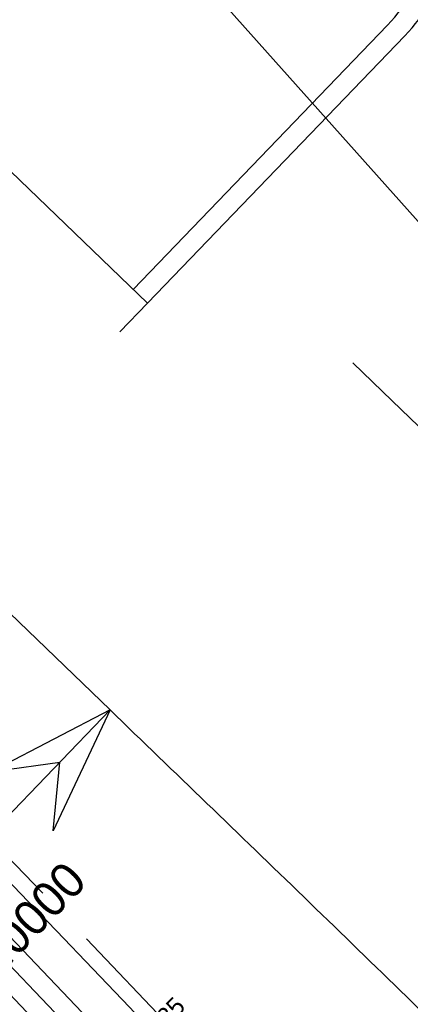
# Model space of a CAD drawing. Header units: metres. Extents: x 3458045 to 3462392, y 5482308 to 5484762.
# Tile 165 of 256: x 3459683 to 3459693, y 5483688 to 5483713. Entities that reach past the tile are written whole.
import ezdxf
from ezdxf.enums import TextEntityAlignment as Align

# ---------------------------------------------------------------- set-up
doc = ezdxf.new("R2010")
doc.units = ezdxf.units.M
for name, pattern in [('AUSGEZOGEN', [2, 1, 1]), ('VERDECKT', [9.525, 6.35, -3.175]), ('VERDECKT2', [4.7625, 3.175, -1.5875])]:
    doc.linetypes.add(name, pattern=pattern)
doc.layers.get('0').update_dxf_attribs({"linetype": 'CONTINUOUS'})
for name, color, linetype in [('SP_ACHSE_6731', 7, 'CONTINUOUS'), ('SP_ACHSE_8521', 7, 'CONTINUOUS'), ('SP_ACHSE_8901', 7, 'CONTINUOUS'), ('SP_ACHSE_8911', 7, 'CONTINUOUS'), ('SP_AXIS', 7, 'CONTINUOUS'), ('SP_BW5xx-BrückenB44', 7, 'CONTINUOUS'), ('SP_BW5xx-StwRheinuferstraße', 7, 'CONTINUOUS'), ('SP_BW5xx-SÜRheinuferstraße', 7, 'CONTINUOUS'), ('SP_StadtbahnFluchtweg', 1, 'CONTINUOUS'), ('SP_Trogwand_L7+8', 2, 'CONTINUOUS'), ('SP_Tunnelwand_L7+8', 2, 'VERDECKT2'), ('SP_Vb_Planung', 10, 'CONTINUOUS'), ('SP_VERM', 1, 'CONTINUOUS'), ('SP_VERM-VA-B44', 150, 'CONTINUOUS'), ('T__AXIS', 3, 'CONTINUOUS')]:
    doc.layers.add(name, color=color, linetype=linetype)
doc.styles.add('K_ISOCP', font='k_isocp.shx')
doc.linetypes.add('EISENBAHN', pattern='A,0.15,[130,ltypeshp.shx,S=0.25,R=0,X=0,Y=0],0.15', length=0.3)

# ---------------------------------------------------------------- blocks, each defined once
blk = doc.blocks.new('kmr_li')
at = {"color": 1, "linetype": 'Continuous'}
blk.add_line((0, 0), (0, 3.5714), dxfattribs=at)
at = {"color": 1}
for p, q in [((0, 0), (-0.3062, 0.9075)), ((-0.3062, 0.9075), (0, 0.5188)), ((0, 0), (0.3062, 0.9075)), ((0.3062, 0.9075), (0, 0.5188))]:
    blk.add_line(p, q, dxfattribs=at)
at = {"color": 1, "linetype": 'Continuous', "style": 'K_ISOCP'}
blk.add_attdef('STATION', text='', height=1, rotation=270.00006, dxfattribs=at).set_placement((0, 4.404), align=Align.MIDDLE_RIGHT)
blk.add_attdef('PARAOL', text='', height=1, rotation=270.00006, dxfattribs=at).set_placement((0.5, 1), align=Align.BOTTOM_RIGHT)
blk.add_attdef('PARAUL', text='', height=1, rotation=270.00006, dxfattribs=at).set_placement((-0.5, 1), align=Align.TOP_RIGHT)

msp = doc.modelspace()

# ---------------------------------------------------------------- linework, layer by layer
at = {"layer": 'SP_ACHSE_6731'}
msp.add_lwpolyline([(3459881.431, 5483781.605), (3459775.3544, 5483717.6418, 0.0006868), (3459770.5464, 5483714.7367, 0.0020604), (3459765.7545, 5483711.8051, 0.003434), (3459760.995, 5483708.8211, 0.0048076), (3459756.2855, 5483705.7591, 0.0001835), (3459756.13, 5483705.6556, 0.0917105), (3459689.9388, 5483641.4448, 0.005897), (3459686.9574, 5483637.1459, 0.0073719), (3459684.0911, 5483632.7695, 0.0088469), (3459681.3683, 5483628.3025, 0.0103219), (3459678.8188, 5483623.7345, 0.011797), (3459676.4739, 5483619.0584, 0.0045035), (3459675.7031, 5483617.3858, 0.2228231), (3459677.0437, 5483532.3132, 0.0025401)], format="xyb", dxfattribs=at)
at = {"layer": 'SP_ACHSE_8521'}
msp.add_lwpolyline([(3459667.116, 5483524.3467, -0.2255197), (3459663.8072, 5483620.7334, -0.0051343), (3459664.7675, 5483622.8858, -0.011674), (3459667.3044, 5483628.0892, -0.0103411), (3459670.0679, 5483633.176, -0.0090081), (3459673.0262, 5483638.1522, -0.0076752), (3459676.1489, 5483643.027, -0.0063424), (3459679.407, 5483647.8124, -0.0936983), (3459747.1614, 5483714.0324, -0.0004892), (3459747.5816, 5483714.3114, -0.0047607), (3459752.3417, 5483717.3973, -0.0034005), (3459757.1515, 5483720.4051, -0.0020403), (3459761.9938, 5483723.3604, -0.0006801), (3459766.8521, 5483726.2893), (3459833.8685, 5483766.6082)], format="xyb", dxfattribs=at)
at = {"layer": 'SP_ACHSE_8901'}
msp.add_lwpolyline([(3459478.4179, 5483881.5975), (3459663.5917, 5483703.287, -0.0763528), (3459773.4733, 5483559.3038, -0.0026415)], format="xyb", dxfattribs=at)
at = {"layer": 'SP_ACHSE_8911'}
msp.add_lwpolyline([(3459777.2173, 5483559.7474, 0.0769413), (3459666.0197, 5483705.8087), (3459480.8452, 5483884.1198, 0.0146052)], format="xyb", dxfattribs=at)
at = {"layer": 'SP_AXIS'}
for points in [[(3459777.2173, 5483559.7474, 0.0769413), (3459666.0197, 5483705.8087), (3459480.8452, 5483884.1198, 0.0146052)], [(3459478.4179, 5483881.5975), (3459663.5917, 5483703.287, -0.0763528), (3459773.4733, 5483559.3038, -0.0026415)], [(3459769.2766, 5483584.2553, -0.0008234), (3459761.9942, 5483596.2792, -0.0002745), (3459754.7382, 5483608.319, 0.0005709), (3459751.2476, 5483614.1058, 0.0017127), (3459747.7306, 5483619.8765, 0.0028544), (3459744.1611, 5483625.6149, 0.0039962), (3459740.5133, 5483631.3038, 0.0047547), (3459737.0195, 5483636.5476, 0.0377955), (3459708.7845, 5483671.9589, 0.0047547), (3459704.4503, 5483676.5326, 0.0039962), (3459699.7165, 5483681.3556, 0.0028544), (3459694.917, 5483686.1133, 0.0017127), (3459690.0743, 5483690.827, 0.0005709), (3459685.2101, 5483695.5185), (3459504.9574, 5483869.1071, 0.0004357)], [(3459881.431, 5483781.605), (3459775.3544, 5483717.6418, 0.0006868), (3459770.5464, 5483714.7367, 0.0020604), (3459765.7545, 5483711.8051, 0.003434), (3459760.995, 5483708.8211, 0.0048076), (3459756.2855, 5483705.7591, 0.0001835), (3459756.13, 5483705.6556, 0.0917105), (3459689.9388, 5483641.4448, 0.005897), (3459686.9574, 5483637.1459, 0.0073719), (3459684.0911, 5483632.7695, 0.0088469), (3459681.3683, 5483628.3025, 0.0103219), (3459678.8188, 5483623.7345, 0.011797), (3459676.4739, 5483619.0584, 0.0045035), (3459675.7031, 5483617.3858, 0.2228231), (3459677.0437, 5483532.3132, 0.0025401)], [(3459667.116, 5483524.3467, -0.2255197), (3459663.8072, 5483620.7334, -0.0051343), (3459664.7675, 5483622.8858, -0.011674), (3459667.3044, 5483628.0892, -0.0103411), (3459670.0679, 5483633.176, -0.0090081), (3459673.0262, 5483638.1522, -0.0076752), (3459676.1489, 5483643.027, -0.0063424), (3459679.407, 5483647.8124, -0.0936983), (3459747.1614, 5483714.0324, -0.0004892), (3459747.5816, 5483714.3114, -0.0047607), (3459752.3417, 5483717.3973, -0.0034005), (3459757.1515, 5483720.4051, -0.0020403), (3459761.9938, 5483723.3604, -0.0006801), (3459766.8521, 5483726.2893), (3459833.8685, 5483766.6082)]]:
    msp.add_lwpolyline(points, format="xyb", dxfattribs=at)
at = {"layer": 'SP_BW5xx-BrückenB44', "color": 40}
msp.add_lwpolyline([(3459727.3223, 5483657.2027), (3459734.6895, 5483661.7593), (3459726.7799, 5483674.5042), (3459718.9094, 5483687.2732), (3459710.2263, 5483699.9582), (3459701.4903, 5483712.1543), (3459691.4426, 5483723.8012), (3459680.3652, 5483734.5497), (3459668.375, 5483744.3516), (3459662.4435, 5483736.6838), (3459673.7676, 5483727.6016), (3459684.261, 5483717.5004), (3459694.001, 5483706.5986), (3459703.0788, 5483694.6146), (3459711.2625, 5483682.5436), (3459719.236, 5483669.775), (3459727.3223, 5483657.2027)], close=True, dxfattribs=at)
at = {"layer": 'SP_BW5xx-BrückenB44', "color": 96, "linetype": 'AUSGEZOGEN'}
for points in [[(3459686.1473, 5483705.7225), (3459692.6112, 5483712.4346, 0.1082455), (3459693.7314, 5483714.2578), (3459699.1574, 5483729.8311)], [(3459685.7871, 5483706.0693), (3459692.1751, 5483712.7025, 0.1082455), (3459693.2952, 5483714.5257), (3459693.2952, 5483714.5257)]]:
    msp.add_lwpolyline(points, format="xyb", dxfattribs=at)
at = {"layer": 'SP_BW5xx-BrückenB44', "color": 96, "linetype": 'VERDECKT', "lineweight": 13, "ltscale": 2, "flags": 128}
for points in [[(3459662.4661, 5483617.5053, -0.0077788), (3459663.8072, 5483620.7334, -0.0051343), (3459664.7675, 5483622.8858, -0.011674), (3459667.3044, 5483628.0892, -0.0103411), (3459670.0679, 5483633.176, -0.0090081), (3459673.0262, 5483638.1522, -0.0076752), (3459676.1489, 5483643.027, -0.0063424), (3459679.407, 5483647.8124, -0.0936983), (3459747.1614, 5483714.0324, -0.0004892), (3459747.5816, 5483714.3114, -0.0047607), (3459752.3417, 5483717.3973, -0.0034005), (3459757.1515, 5483720.4051, -0.0020403), (3459761.9938, 5483723.3604, -0.0006801), (3459766.8521, 5483726.2893), (3459767.293, 5483726.5545)], [(3459665.4795, 5483616.2878, -0.007822), (3459666.7888, 5483619.44, -0.0051343), (3459667.7218, 5483621.5313, -0.011674), (3459670.1917, 5483626.5972, -0.0103411), (3459672.891, 5483631.5659, -0.0090081), (3459675.7894, 5483636.4414, -0.0076752), (3459678.8583, 5483641.2321, -0.0063424), (3459682.07, 5483645.9494, -0.0936983), (3459748.9617, 5483711.3266, -0.0004892), (3459749.3767, 5483711.6021, -0.0047607), (3459754.0836, 5483714.6535, -0.0034005), (3459758.8559, 5483717.6379, -0.0020403), (3459763.6756, 5483720.5793, -0.0006801), (3459768.5263, 5483723.5037), (3459769.1481, 5483723.8778)]]:
    msp.add_lwpolyline(points, format="xyb", dxfattribs=at)
at = {"layer": 'SP_BW5xx-BrückenB44', "color": 96}
for points in [[(3459664.1798, 5483617.514, -0.0063324), (3459665.2636, 5483620.1016, -0.0051343), (3459666.2106, 5483622.2242, -0.011674), (3459668.7147, 5483627.3604, -0.0103411), (3459671.4469, 5483632.3895, -0.0090081), (3459674.3759, 5483637.3165, -0.0076752), (3459677.4723, 5483642.1503, -0.0063424), (3459680.7078, 5483646.9024, -0.0936983), (3459748.0408, 5483712.7108, -0.0004892), (3459748.4584, 5483712.988, -0.0047607), (3459753.1925, 5483716.0571, -0.0034005), (3459757.9841, 5483719.0534, -0.0020403), (3459762.8153, 5483722.0019, -0.0006412), (3459767.392, 5483724.7615)], [(3459668.7247, 5483614.9767, -0.0078715), (3459669.9997, 5483618.0471, -0.0051343), (3459670.9033, 5483620.0725, -0.011674), (3459673.301, 5483624.9903, -0.0103411), (3459675.9312, 5483629.8318, -0.0090081), (3459678.7652, 5483634.5989, -0.0076752), (3459681.7761, 5483639.2992, -0.0063424), (3459684.9379, 5483643.9431, -0.0936983), (3459750.9005, 5483708.4127, -0.0004892), (3459751.3098, 5483708.6844, -0.0047607), (3459755.9594, 5483711.6987, -0.0034005), (3459760.6914, 5483714.6578, -0.0020403), (3459765.4867, 5483717.5844, -0.0006801), (3459770.3293, 5483720.5038), (3459771.1459, 5483720.9951)], [(3459659.9511, 5483618.5214, -0.0077448), (3459661.3188, 5483621.8129, -0.0051343), (3459662.3019, 5483624.0164, -0.011674), (3459664.8947, 5483629.3345, -0.0103411), (3459667.7117, 5483634.5199, -0.0090081), (3459670.7199, 5483639.5801, -0.0076752), (3459673.8875, 5483644.525, -0.0063424), (3459677.1844, 5483649.3673, -0.0936983), (3459745.6588, 5483716.2907, -0.0004892), (3459746.0835, 5483716.5727, -0.0037356), (3459749.8484, 5483719.0244, -0.0034005)], [(3459671.089, 5483614.0214, -0.0079096), (3459672.339, 5483617.0322, -0.0051343), (3459673.2212, 5483619.0097, -0.011674), (3459675.5664, 5483623.8196, -0.0103411), (3459678.1463, 5483628.5684, -0.0090081), (3459680.9333, 5483633.2566, -0.0076752), (3459683.902, 5483637.8909, -0.0063424), (3459687.0274, 5483642.4813, -0.0936983), (3459752.3131, 5483706.2897, -0.0004892), (3459752.7182, 5483706.5586, -0.0047607), (3459757.3261, 5483709.5458, -0.0034005), (3459762.0287, 5483712.4866, -0.0020403), (3459766.8062, 5483715.4023, -0.0006801), (3459771.6429, 5483718.3181), (3459772.6015, 5483718.8949)], [(3459670.9622, 5483613.4256, -0.0093683), (3459672.4307, 5483616.9924, -0.0051343), (3459673.3121, 5483618.968, -0.011674), (3459675.6552, 5483623.7737, -0.0103411), (3459678.2331, 5483628.5189, -0.0090081), (3459681.0184, 5483633.2039, -0.0076752), (3459683.9854, 5483637.8357, -0.0063424), (3459687.1093, 5483642.424, -0.0936983), (3459752.3685, 5483706.2064, -0.0004892), (3459752.7734, 5483706.4753, -0.0047607), (3459757.3797, 5483709.4614, -0.0034005), (3459762.0812, 5483712.4014, -0.0020403), (3459766.858, 5483715.3167, -0.0006801), (3459771.6944, 5483718.2324), (3459772.6586, 5483718.8125)], [(3459671.2403, 5483613.3132, -0.0093772), (3459672.706, 5483616.873, -0.0051343), (3459673.5848, 5483618.8429, -0.011674), (3459675.9217, 5483623.6359, -0.0103411), (3459678.4937, 5483628.3703, -0.0090081), (3459681.2734, 5483633.046, -0.0076752), (3459684.2355, 5483637.67, -0.0063424), (3459687.3551, 5483642.252, -0.0936983), (3459752.5347, 5483705.9567, -0.0004892), (3459752.9391, 5483706.2252, -0.0047607), (3459757.5405, 5483709.2081, -0.0034005), (3459762.2385, 5483712.146, -0.0020403), (3459767.0132, 5483715.06, -0.0006801), (3459771.8489, 5483717.9753), (3459772.8298, 5483718.5654)], [(3459773.5686, 5483717.4994, 0.0004908), (3459770.1317, 5483715.4208, 0.0020604), (3459765.3342, 5483712.4858, 0.003434), (3459760.5654, 5483709.496, 0.0048076), (3459755.843, 5483706.4256, 0.0001835), (3459755.6867, 5483706.3216, 0.0918169), (3459689.2245, 5483641.8206, 0.0059411), (3459686.205, 5483637.462, 0.0074015), (3459683.3002, 5483633.0203, 0.0088619), (3459680.5389, 5483628.4825, 0.0103224), (3459677.9516, 5483623.8381, 0.0117829), (3459675.5699, 5483619.0799, 0.005959), (3459674.5446, 5483616.8334, 0.0080538), (3459673.2779, 5483613.8381, 0.0080538)], [(3459773.6543, 5483717.3758, 0.000492), (3459770.2095, 5483715.2925, 0.0020604), (3459765.413, 5483712.3582, 0.003434), (3459760.646, 5483709.3694, 0.0048076), (3459755.926, 5483706.3006, 0.0001835), (3459755.7698, 5483706.1967, 0.0918169), (3459689.3468, 5483641.7338, 0.0059411), (3459686.3293, 5483637.3781, 0.0074015), (3459683.4269, 5483632.94, 0.0088619), (3459680.6684, 5483628.4068, 0.0103224), (3459678.0841, 5483623.7678, 0.0117829), (3459675.7056, 5483619.0159, 0.005959), (3459674.6817, 5483616.7728, 0.0080538), (3459673.417, 5483613.7819, 0.0080538)], [(3459731.745, 5483712.0067, -0.1263691), (3459688.0368, 5483716.0539, -0.2087736)], [(3459658.7574, 5483619.0037, -0.007729), (3459660.1376, 5483622.3253, -0.0051343), (3459661.1315, 5483624.553, -0.011674), (3459663.7509, 5483629.9256, -0.0103411), (3459666.5933, 5483635.1578, -0.0090081), (3459669.6253, 5483640.2578, -0.0076752), (3459672.8142, 5483645.236, -0.0063424), (3459676.1294, 5483650.1053, -0.0908776), (3459742.5424, 5483715.7442, 0.7365005)], [(3459775.0241, 5483715.3993, 0.0005105), (3459771.4535, 5483713.2401, 0.0020604), (3459766.6739, 5483710.3161, 0.003434), (3459761.9348, 5483707.3449, 0.0048076), (3459757.2535, 5483704.3012, 0.0001835), (3459757.0997, 5483704.1989, 0.0918169), (3459691.3039, 5483640.3447, 0.0059411), (3459688.3182, 5483636.0349, 0.0074015), (3459685.4547, 5483631.6563, 0.0088619), (3459682.7405, 5483627.1957, 0.0103224), (3459680.2043, 5483622.6433, 0.0117829), (3459677.8765, 5483617.9926, 0.005959), (3459676.8768, 5483615.8023, 0.0080538), (3459675.6422, 5483612.8829, 0.0106779)], [(3459656.6944, 5483619.8372, -0.0077027), (3459658.0964, 5483623.2108, -0.0051343), (3459659.109, 5483625.4804, -0.011674), (3459661.7742, 5483630.9471, -0.0103411), (3459664.6606, 5483636.2602, -0.0090081), (3459667.7335, 5483641.4291, -0.0076752), (3459670.9593, 5483646.4648, -0.0063424), (3459674.3063, 5483651.3807, -0.0800487), (3459732.1465, 5483711.0587, -0.0004892)]]:
    msp.add_lwpolyline(points, format="xyb", dxfattribs=at)
at = {"layer": 'SP_BW5xx-BrückenB44', "color": 96, "flags": 128}
msp.add_lwpolyline([(3459667.925, 5483615.2998, -0.0078588), (3459669.2084, 5483618.3903, -0.0051343), (3459670.1193, 5483620.432, -0.011674), (3459672.5348, 5483625.3863, -0.0103411), (3459675.182, 5483630.2591, -0.0090081), (3459678.0319, 5483635.053, -0.0076752), (3459681.0571, 5483639.7755, -0.0063424), (3459684.2312, 5483644.4375, -0.0936983), (3459750.4228, 5483709.1308, -0.0004892), (3459750.8334, 5483709.4034, -0.0047607), (3459755.4972, 5483712.4268, -0.0034005), (3459760.2391, 5483715.3922, -0.0020403), (3459765.0404, 5483718.3224, -0.0007879), (3459770.654, 5483721.705, -0.0006412)], format="xyb", dxfattribs=at)
at = {"layer": 'SP_BW5xx-BrückenB44', "color": 96, "lineweight": 13}
msp.add_lwpolyline([(3459669.1883, 5483614.7894, -0.0078788), (3459670.4584, 5483617.8481, -0.0051343), (3459671.3578, 5483619.8641, -0.011674), (3459673.7452, 5483624.7608, -0.0103411), (3459676.3656, 5483629.5841, -0.0090081), (3459679.1904, 5483634.3357, -0.0076752), (3459682.193, 5483639.0231, -0.0063424), (3459685.3476, 5483643.6564, -0.0936983), (3459751.1775, 5483707.9964, -0.0004892), (3459751.5859, 5483708.2676, -0.0047607), (3459756.2274, 5483711.2765, -0.0034005), (3459760.9536, 5483714.232, -0.0020403), (3459765.7454, 5483717.1565, -0.0006801), (3459770.5869, 5483720.0752), (3459771.4313, 5483720.5833)], format="xyb", dxfattribs=at)
at = {"layer": 'SP_BW5xx-StwRheinuferstraße', "color": 96}
for points in [[(3459686.1473, 5483705.7225), (3459651.7929, 5483738.8068)], [(3459709.3833, 5483686.5146), (3459705.8698, 5483690.0501), (3459702.3251, 5483693.5536), (3459698.7577, 5483697.0332), (3459695.1759, 5483700.4971), (3459692.2908, 5483703.2769), (3459691.303, 5483704.2282)]]:
    msp.add_lwpolyline(points, dxfattribs=at)
at = {"layer": 'SP_BW5xx-StwRheinuferstraße', "color": 96, "linetype": 'VERDECKT', "lineweight": 13, "ltscale": 2, "flags": 128}
msp.add_lwpolyline([(3459659.221, 5483618.8164, -0.007735), (3459660.5963, 5483622.1263, -0.0051343), (3459661.586, 5483624.3446, -0.011674), (3459664.1951, 5483629.6961, -0.0103411), (3459667.0277, 5483634.9101, -0.0090081), (3459670.0504, 5483639.9946, -0.0076752), (3459673.231, 5483644.9599, -0.0063424), (3459676.5391, 5483649.8187, -0.0936983), (3459745.2226, 5483716.9464, -0.0004892), (3459745.6485, 5483717.2292, -0.0047607), (3459750.4658, 5483720.3522, -0.0034005), (3459755.316, 5483723.3852, -0.0020403), (3459760.1827, 5483726.3553, -0.0006801), (3459765.0492, 5483729.2892), (3459765.2952, 5483729.4372)], format="xyb", dxfattribs=at)
at = {"layer": 'SP_BW5xx-StwRheinuferstraße', "color": 96, "linetype": 'AUSGEZOGEN'}
msp.add_lwpolyline([(3459685.4536, 5483705.0022), (3459686.1473, 5483705.7225)], dxfattribs=at)
at = {"layer": 'SP_BW5xx-SÜRheinuferstraße', "color": 96, "linetype": 'VERDECKT2'}
msp.add_lwpolyline([(3459684.918, 5483631.2218, 0.0340566), (3459676.1686, 5483689.5826, 0.0056643), (3459674.1154, 5483698.4335, 0.0065321), (3459671.8389, 5483707.2633, 0.0036749), (3459670.5784, 5483711.7658, 0.0197576), (3459662.9094, 5483734.9164, 0.0344244), (3459645.279, 5483773.5398, 0.0020038), (3459644.0662, 5483775.7542, 0.0061011), (3459639.8927, 5483783.0847, 0.0051625), (3459635.5731, 5483790.2892, 0.0042238), (3459631.1363, 5483797.3837, 0.0032852), (3459626.6112, 5483804.3834, 0.0023466), (3459622.0256, 5483811.3045, 0.0006441), (3459619.9172, 5483814.4457)], format="xyb", dxfattribs=at)
at = {"layer": 'SP_StadtbahnFluchtweg'}
for points in [[(3459770.9868, 5483573.8591, 0.0705157), (3459667.0255, 5483706.8532), (3459481.8509, 5483885.1643, 0.0146052), (3459449.208, 5483914.8096, 0.0024244), (3459443.1423, 5483919.951, 0.0025682), (3459435.0409, 5483926.6787, 0.0018344), (3459426.8839, 5483933.332, 0.0011007), (3459418.6913, 5483939.9347, 0.0003669), (3459410.4827, 5483946.5107, -0.0004089), (3459403.1219, 5483952.4081, -0.0012268), (3459395.7842, 5483958.3265, -0.0020447), (3459388.489, 5483964.2898, -0.0028626), (3459381.2564, 5483970.3214, -0.0036805), (3459374.107, 5483976.444, -0.0033791), (3459368.6904, 5483981.2179, -0.0305085), (3459325.9228, 5484024.4096), (3459319.8219, 5484031.3731)], [(3459765.3996, 5483570.6363, 0.070515), (3459662.5516, 5483702.2071), (3459477.377, 5483880.5182, 0.0146052), (3459445.0129, 5483909.9102, 0.0024244), (3459438.9957, 5483915.0106, 0.0025682), (3459430.9457, 5483921.6955, 0.0018344), (3459422.8254, 5483928.3189, 0.0011007), (3459414.655, 5483934.9038, 0.0003669), (3459406.4537, 5483941.4738, -0.0004089), (3459399.0848, 5483947.3777, -0.0012268), (3459391.7225, 5483953.316, -0.0020447), (3459384.3865, 5483959.3127, -0.0028626), (3459377.0972, 5483965.3916, -0.0036805), (3459369.8756, 5483971.5759, -0.0033791), (3459364.3931, 5483976.408, -0.0305085), (3459321.0714, 5484020.1592), (3459314.9705, 5484027.1227)]]:
    msp.add_lwpolyline(points, format="xyb", dxfattribs=at)
at = {"layer": 'SP_Trogwand_L7+8', "color": 1, "linetype": 'VERDECKT2'}
msp.add_lwpolyline([(3459313.5605, 5484025.8859), (3459319.6613, 5484018.9225, 0.0305905), (3459363.2672, 5483974.8987, 0.0033195), (3459368.6704, 5483970.1385, 0.0036712), (3459375.8927, 5483963.9544, 0.0028553), (3459383.1863, 5483957.8724, 0.0020395), (3459390.5307, 5483951.869, 0.0012237), (3459397.9055, 5483945.9206, 0.0004079), (3459405.2911, 5483940.0032, -0.0003675), (3459413.4813, 5483933.4418, -0.0011024), (3459421.6445, 5483926.8625, -0.0018373), (3459429.7612, 5483920.2417, -0.0025722), (3459437.8115, 5483913.5558, -0.002454), (3459443.8899, 5483908.4025, -0.014563), (3459476.0769, 5483879.1664), (3459661.2507, 5483700.8559, -0.0707095), (3459764.0019, 5483569.3047, -0.0707095)], format="xyb", dxfattribs=at)
at = {"layer": 'SP_Tunnelwand_L7+8'}
msp.add_lwpolyline([(3459773.8543, 5483437.9507, -0.0048267), (3459774.0272, 5483438.9405, -0.0102194), (3459774.5464, 5483441.4524, -0.0072994), (3459775.1587, 5483443.9673, -0.0043796), (3459775.8353, 5483446.4883, -0.0014599), (3459776.5472, 5483449.0221), (3459786.6178, 5483484.6011, 0.0010135), (3459787.6513, 5483488.2711, 0.0030406), (3459788.6592, 5483491.9652, 0.0050678), (3459789.6109, 5483495.6897, 0.0070949), (3459790.475, 5483499.4509, 0.0091222), (3459791.2196, 5483503.2528, 0.0111495), (3459791.8118, 5483507.0966, 0.0096243), (3459792.134, 5483509.9866, 0.0966281), (3459789.3676, 5483537.2118, 0.005752), (3459788.8587, 5483538.8251, 0.0123927), (3459787.5017, 5483542.6324, 0.0104385), (3459785.9782, 5483546.3594, 0.0084844), (3459784.3208, 5483550.013, 0.0065303), (3459782.5607, 5483553.6022, 0.0045764), (3459780.7281, 5483557.1386, 0.0026224), (3459778.8515, 5483560.6355, 0.0769413), (3459667.3099, 5483707.1486), (3459482.1353, 5483885.4597, 0.0146052)], format="xyb", dxfattribs=at)
at = {"layer": 'SP_Vb_Planung', "linetype": 'AUSGEZOGEN', "lineweight": 13, "ltscale": 13}
for points in [[(3459777.6566, 5483559.9861, 0.0769413), (3459666.3666, 5483706.1689), (3459481.192, 5483884.48, 0.0146052)], [(3459776.7779, 5483559.5086, 0.0769413), (3459665.6729, 5483705.4486), (3459480.4984, 5483883.7597, 0.0146052)], [(3459478.7647, 5483881.9576), (3459663.9385, 5483703.6472, -0.0763528), (3459773.9123, 5483559.5433, -0.0026415)], [(3459478.0711, 5483881.2373), (3459663.2449, 5483702.9268, -0.0763528), (3459773.0344, 5483559.0643, -0.0026415)], [(3459881.1728, 5483782.0332), (3459775.0962, 5483718.07, 0.0006868), (3459770.2872, 5483715.1643, 0.0020604), (3459765.4918, 5483712.2306, 0.003434), (3459760.7265, 5483709.2429, 0.0048076), (3459756.0089, 5483706.1756, 0.0001835), (3459755.8529, 5483706.0719, 0.0917105), (3459689.5312, 5483641.7344, 0.005897), (3459686.5432, 5483637.426, 0.0073719), (3459683.6688, 5483633.0373, 0.0088469), (3459680.9369, 5483628.5552, 0.0103219), (3459678.3773, 5483623.9691, 0.011797), (3459676.0217, 5483619.2719, 0.0045035), (3459675.2472, 5483617.5909, 0.2228231), (3459676.5944, 5483532.0938, 0.0025401)], [(3459881.6892, 5483781.1768), (3459775.6126, 5483717.2137, 0.0006868), (3459770.8056, 5483714.3091, 0.0020604), (3459766.0171, 5483711.3797, 0.003434), (3459761.2635, 5483708.3993, 0.0048076), (3459756.5621, 5483705.3425, 0.0001835), (3459756.407, 5483705.2394, 0.0917105), (3459690.3464, 5483641.1552, 0.005897), (3459687.3716, 5483636.8658, 0.0073719), (3459684.5134, 5483632.5018, 0.0088469), (3459681.7998, 5483628.0499, 0.0103219), (3459679.2604, 5483623.4999, 0.011797), (3459676.926, 5483618.8448, 0.0045035), (3459676.1591, 5483617.1806, 0.2228231), (3459677.493, 5483532.5326, 0.0025401)]]:
    msp.add_lwpolyline(points, format="xyb", dxfattribs=at)
at = {"layer": 'SP_Vb_Planung', "linetype": 'EISENBAHN', "lineweight": 13, "ltscale": 13}
for points in [[(3459777.2173, 5483559.7474, 0.0769413), (3459666.0197, 5483705.8087), (3459480.8452, 5483884.1198, 0.0146052)], [(3459478.4179, 5483881.5975), (3459663.5917, 5483703.287, -0.0763528), (3459773.4733, 5483559.3038, -0.0026415)], [(3459881.431, 5483781.605), (3459775.3544, 5483717.6418, 0.0006868), (3459770.5464, 5483714.7367, 0.0020604), (3459765.7545, 5483711.8051, 0.003434), (3459760.995, 5483708.8211, 0.0048076), (3459756.2855, 5483705.7591, 0.0001835), (3459756.13, 5483705.6556, 0.0917105), (3459689.9388, 5483641.4448, 0.005897), (3459686.9574, 5483637.1459, 0.0073719), (3459684.0911, 5483632.7695, 0.0088469), (3459681.3683, 5483628.3025, 0.0103219), (3459678.8188, 5483623.7345, 0.011797), (3459676.4739, 5483619.0584, 0.0045035), (3459675.7031, 5483617.3858, 0.2228231), (3459677.0437, 5483532.3132, 0.0025401)]]:
    msp.add_lwpolyline(points, format="xyb", dxfattribs=at)
at = {"layer": 'SP_VERM', "color": 3, "linetype": 'AUSGEZOGEN'}
msp.add_lwpolyline([(3459761.2142, 5483736.2835, 0.0003859), (3459758.4868, 5483734.6333, 0.0020604), (3459753.5312, 5483731.6017, 0.003434), (3459748.5011, 5483728.4479, 0.0048076), (3459743.4164, 5483725.142, 0.0001835), (3459743.2379, 5483725.0233, 0.0917105), (3459670.9716, 5483654.9191, 0.005897), (3459667.6841, 5483650.1785, 0.0073719), (3459664.442, 5483645.2283, 0.0088469), (3459661.2907, 5483640.0584, 0.0103219), (3459658.2731, 5483634.6517, 0.011797), (3459655.4361, 5483628.9942, 0.0045035), (3459654.4858, 5483626.9322, 0.0132704), (3459651.9568, 5483620.8865, 0.0132704)], format="xyb", dxfattribs=at)
at = {"layer": 'T__AXIS'}
for points in [[(3459775.7464, 5483558.7883, 0.0770008), (3459664.8059, 5483704.5483), (3459479.6324, 5483882.859, 0.0145947)], [(3459678.2644, 5483533.918, -0.2160712), (3459676.6775, 5483615.1548, -0.0091087), (3459678.2113, 5483618.5482, -0.011808), (3459680.6089, 5483623.3083, -0.0103602), (3459683.2152, 5483627.9576, -0.0089125), (3459685.9988, 5483632.5031, -0.0074648), (3459688.9298, 5483636.9551, -0.0060172), (3459691.9798, 5483641.3264, -0.0905782), (3459756.9676, 5483704.2661, -0.0005795), (3459757.4596, 5483704.5937, -0.0047821), (3459762.1946, 5483707.6716, -0.0034158), (3459766.9794, 5483710.6714, -0.0020495), (3459771.7968, 5483713.6187, -0.0006832), (3459776.6302, 5483716.5397), (3459882.2544, 5483780.2402)]]:
    msp.add_lwpolyline(points, format="xyb", dxfattribs=at)

# ---------------------------------------------------------------- block references
at = {"layer": 'SP_AXIS', "color": 0}
ref = msp.add_blockref('kmr_li', (3459685.2101, 5483695.5185), dxfattribs=dict(at, xscale=3.500000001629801, yscale=3.500000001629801, zscale=3.500000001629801, rotation=136.0789522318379))
ref.add_attrib('STATION', '0+454.1950', dxfattribs={"layer": '0', "color": 1, "linetype": 'Continuous', "height": 0.875, "rotation": 46.07901, "style": 'K_ISOCP'}).set_placement((3459674.5178, 5483684.4157), align=Align.MIDDLE_RIGHT)
ref.add_attrib('PARAOL', 'R=¢', dxfattribs={"layer": '0', "color": 1, "linetype": 'Continuous', "height": 0.875, "rotation": 46.07901, "style": 'K_ISOCP'}).set_placement((3459681.5217, 5483694.2114), align=Align.BOTTOM_RIGHT)
ref.add_attrib('PARAUL', 'A=100.0000', dxfattribs={"layer": '0', "color": 1, "linetype": 'Continuous', "height": 0.875, "rotation": 46.07901, "style": 'K_ISOCP'}).set_placement((3459684.0428, 5483691.7835), align=Align.TOP_RIGHT)

# ---------------------------------------------------------------- texts
at = {"layer": 'SP_VERM-VA-B44', "linetype": 'AUSGEZOGEN', "style": 'K_ISOCP'}
msp.add_text('98,3335', height=0.45, rotation=45.81902, dxfattribs=at).set_placement((3459685.6141, 5483686.4859))

doc.saveas('drawing.dxf')
